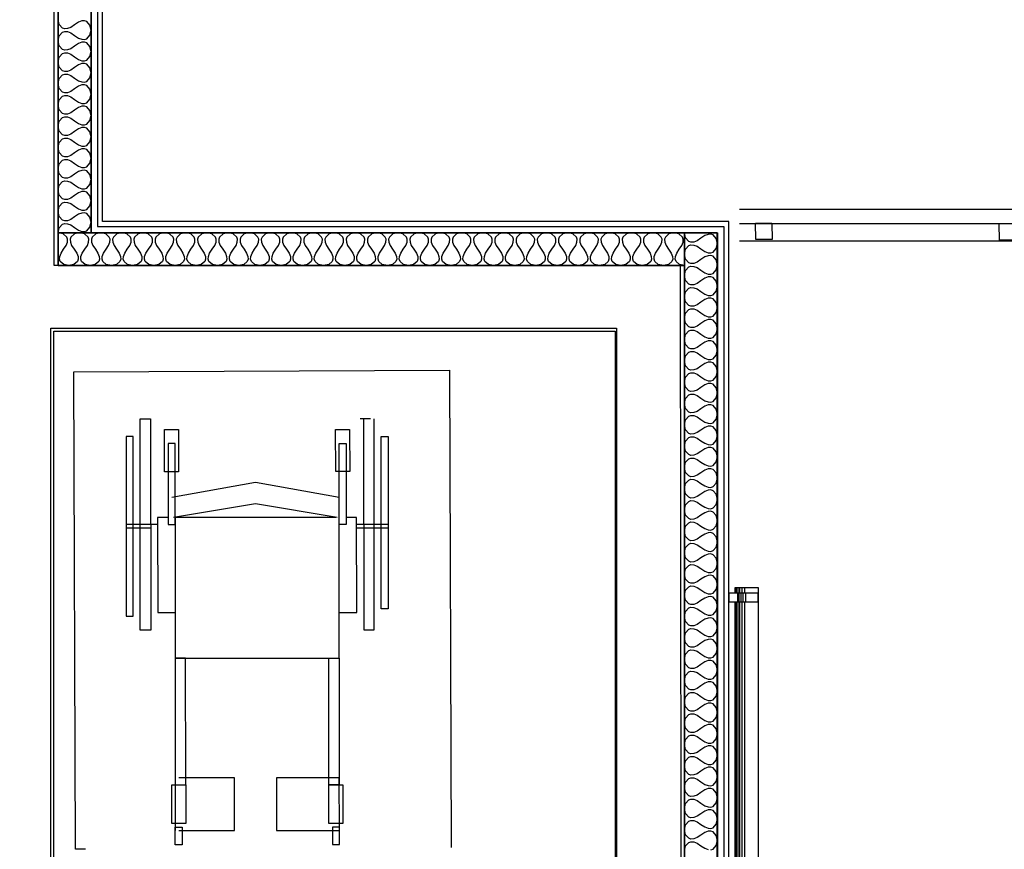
# Model space of a CAD drawing. Header units: millimetres. Extents: x -11.8 to 86.8, y 45.9 to 95.9.
# Tile 105 of 108: x 42.6 to 45.6, y 84.4 to 87. Entities that reach past the tile are written whole.
import ezdxf

# ---------------------------------------------------------------- set-up
doc = ezdxf.new("R2010")
doc.units = ezdxf.units.MM
doc.header["$MEASUREMENT"] = 0
doc.layers.add('CFO', color=6, linetype='Continuous')
doc.layers.add('Structure etage', color=7, linetype='Continuous')

# ---------------------------------------------------------------- blocks, each defined once
blk = doc.blocks.new('niepce7054')
for p, q in [((-0.6475, -0.0231), (-0.6303, -0.0231)), ((-0.6475, -0.0272), (-0.6303, -0.0272)), ((-0.6303, -0.0263), (-0.604, -0.0263)), ((-0.604, -0.0231), (0.604, -0.0231)), ((-0.604, -0.0272), (0.604, -0.0272)), ((0.604, -0.0263), (0.6303, -0.0263)), ((0.6303, -0.0231), (0.6475, -0.0231)), ((0.6303, -0.0272), (0.6475, -0.0272)), ((-0.6475, -0.0332), (-0.6303, -0.0332)), ((-0.6475, -0.04), (-0.6303, -0.04)), ((-0.6475, -0.0481), (-0.6303, -0.0481)), ((-0.6303, -0.0303), (-0.604, -0.0303)), ((-0.6303, -0.0364), (-0.604, -0.0364)), ((-0.6303, -0.0431), (-0.604, -0.0431)), ((-0.6303, -0.0512), (-0.604, -0.0512)), ((-0.604, -0.0332), (0.604, -0.0332)), ((-0.604, -0.04), (0.604, -0.04)), ((-0.604, -0.0481), (0.604, -0.0481)), ((0.604, -0.0303), (0.6303, -0.0303)), ((0.604, -0.0364), (0.6303, -0.0364)), ((0.604, -0.0431), (0.6303, -0.0431)), ((0.604, -0.0512), (0.6303, -0.0512)), ((0.6303, -0.0332), (0.6475, -0.0332)), ((0.6303, -0.04), (0.6475, -0.04)), ((0.6303, -0.0481), (0.6475, -0.0481))]:
    blk.add_line(p, q)
for points in [[(-0.6303, 0), (-0.604, 0), (-0.604, -0.09), (-0.6303, -0.09)], [(0.6303, 0), (0.604, 0), (0.604, -0.09), (0.6303, -0.09)]]:
    blk.add_lwpolyline(points, close=True)
for points in [[(-0.6303, -0.02), (-0.6475, -0.02), (-0.6475, -0.09), (0.6475, -0.09), (0.6475, -0.02), (0.6303, -0.02)], [(0.604, -0.02), (-0.604, -0.02)]]:
    blk.add_lwpolyline(points)
blk = doc.blocks.new('PD_16341')
at = {"layer": 'Structure etage', "color": 0}
for p, q in [((42.8305, -10.9616), (42.8625, -10.9615)), ((42.8308, -11.606), (42.8305, -10.9616)), ((42.8625, -10.9615), (42.8628, -11.606)), ((43.5343, -10.9612), (43.5023, -10.9612)), ((43.5129, -10.9612), (43.5132, -11.6057)), ((43.5452, -11.6057), (43.5449, -10.9612)), ((42.9052, -11.1226), (42.9051, -10.9937)), ((42.9051, -10.9937), (42.9478, -10.9937)), ((42.9478, -10.9937), (42.9479, -11.1226)), ((43.4277, -11.1224), (43.4276, -10.9935)), ((43.4276, -10.9935), (43.4703, -10.9935)), ((43.4703, -10.9935), (43.4704, -11.1224)), ((42.7879, -11.0153), (42.7881, -11.5631)), ((42.8092, -11.0153), (42.7879, -11.0153)), ((42.8094, -11.5631), (42.8092, -11.0153)), ((43.5665, -11.5412), (43.5663, -11.0149)), ((43.5663, -11.0149), (43.5876, -11.0149)), ((43.5876, -11.0149), (43.5879, -11.5412)), ((42.9371, -11.0367), (42.9158, -11.0367)), ((42.9158, -11.0367), (42.9159, -11.2838)), ((42.9373, -11.2837), (42.9371, -11.0367)), ((43.4383, -11.0365), (43.4596, -11.0364)), ((43.4384, -11.2835), (43.4383, -11.0365)), ((43.4596, -11.0364), (43.4598, -11.2835)), ((42.9479, -11.1226), (42.9052, -11.1226)), ((43.4704, -11.1224), (43.4277, -11.1224)), ((42.9159, -11.2623), (42.8839, -11.2623)), ((42.8839, -11.2623), (42.8841, -11.5523)), ((43.4278, -11.262), (42.9373, -11.2623)), ((42.9373, -11.2623), (42.9375, -11.6919)), ((43.4386, -11.6917), (43.4384, -11.262)), ((43.4917, -11.262), (43.4598, -11.262)), ((43.4919, -11.552), (43.4917, -11.262)), ((42.8839, -11.2838), (42.788, -11.2838)), ((42.8626, -11.2945), (42.788, -11.2946)), ((42.9159, -11.2838), (42.9373, -11.2837)), ((43.4598, -11.2835), (43.4384, -11.2835)), ((43.5877, -11.2834), (43.4918, -11.2835)), ((43.4918, -11.2942), (43.5877, -11.2942)), ((43.5879, -11.5412), (43.5665, -11.5412)), ((42.7881, -11.5631), (42.8094, -11.5631)), ((42.8841, -11.5523), (42.9374, -11.5523)), ((43.4386, -11.552), (43.4919, -11.552)), ((43.5132, -11.6057), (43.5452, -11.6057)), ((42.8628, -11.606), (42.8308, -11.606)), ((42.9375, -11.6919), (43.4386, -11.6917)), ((42.9375, -11.6919), (42.9376, -12.0786)), ((42.9695, -11.6919), (42.9375, -11.6919)), ((42.9696, -12.0786), (42.9695, -11.6919)), ((43.4068, -12.0784), (43.4066, -11.6917)), ((43.4066, -11.6917), (43.4386, -11.6917)), ((43.4386, -11.6917), (43.4388, -12.0784)), ((42.927, -12.1968), (42.927, -12.0786)), ((42.927, -12.0786), (42.9696, -12.0786)), ((42.9376, -12.0571), (42.9377, -12.2182)), ((42.9376, -12.0786), (42.9696, -12.0786)), ((43.1189, -12.057), (42.9483, -12.0571)), ((42.9696, -12.0786), (42.9697, -12.1967)), ((43.119, -12.2182), (43.1189, -12.057)), ((43.4388, -12.0569), (43.2469, -12.057)), ((43.2469, -12.057), (43.247, -12.2181)), ((43.4388, -12.0784), (43.4068, -12.0784)), ((43.4069, -12.1965), (43.4068, -12.0784)), ((43.4068, -12.0784), (43.4495, -12.0784)), ((43.4389, -12.218), (43.4388, -12.0569)), ((43.4495, -12.0784), (43.4495, -12.1965)), ((42.9697, -12.1967), (42.927, -12.1968)), ((43.4495, -12.1965), (43.4069, -12.1965)), ((42.9377, -12.2612), (42.9377, -12.2075)), ((42.9377, -12.2075), (42.959, -12.2075)), ((42.9484, -12.2182), (43.119, -12.2182)), ((42.959, -12.2075), (42.9591, -12.2612)), ((43.247, -12.2181), (43.4389, -12.218)), ((43.4176, -12.2073), (43.4176, -12.261)), ((43.4389, -12.2073), (43.4176, -12.2073)), ((43.4389, -12.261), (43.4389, -12.2073)), ((42.9591, -12.2612), (42.9377, -12.2612)), ((43.4176, -12.261), (43.4389, -12.261))]:
    blk.add_line(p, q, dxfattribs=at)
for points in [[(42.9272, -11.2002), (43.1825, -11.1547), (43.4378, -11.2)], [(42.9326, -11.2614), (43.1825, -11.2192), (43.4325, -11.2612), (43.4325, -11.2612)]]:
    blk.add_lwpolyline(points, dxfattribs=at)
blk = doc.blocks.new('PD_16413')
at = {"layer": 'Structure etage', "color": 0}
for p, q in [((44.6605, -10.3212), (46.4592, -10.3212)), ((44.6605, -10.3645), (46.4186, -10.3645)), ((44.6605, -10.4177), (46.3775, -10.4177))]:
    blk.add_line(p, q, dxfattribs=at)
for points in [[(44.7604, -10.4135), (44.7104, -10.4139), (44.71, -10.3639), (44.76, -10.3635), (44.7604, -10.4135)], [(45.5045, -10.4152), (45.4545, -10.4156), (45.4541, -10.3656), (45.5041, -10.3652), (45.5045, -10.4152)]]:
    blk.add_lwpolyline(points, dxfattribs=at)
blk = doc.blocks.new('PD_16455')
at = {"layer": 'Structure etage', "color": 0}
for points in [[(44.4931, -13.0615), (44.4931, -10.3935), (44.5931, -10.3935), (44.5931, -13.0615), (44.4931, -13.0615)], [(44.4931, -12.2806), (44.4962, -12.2652), (44.5056, -12.2544), (44.5126, -12.252), (44.5212, -12.2526), (44.5313, -12.2565), (44.5431, -12.2644), (44.5548, -12.2723), (44.5649, -12.2762)], [(44.5735, -12.2767), (44.5806, -12.2744), (44.5899, -12.2635), (44.5931, -12.2481), (44.5899, -12.2327), (44.5806, -12.2218), (44.5735, -12.2195), (44.5649, -12.22), (44.5548, -12.2239), (44.5431, -12.2318), (44.5313, -12.2397), (44.5212, -12.2436), (44.5126, -12.2442), (44.5056, -12.2418), (44.4962, -12.231), (44.4931, -12.2156), (44.4962, -12.2002), (44.5056, -12.1893), (44.5126, -12.187), (44.5212, -12.1875), (44.5313, -12.1914), (44.5431, -12.1993), (44.5548, -12.2072), (44.5649, -12.2111), (44.5735, -12.2116), (44.5806, -12.2093), (44.5899, -12.1984), (44.5931, -12.183), (44.5899, -12.1676), (44.5806, -12.1568), (44.5735, -12.1544), (44.5649, -12.155), (44.5548, -12.1589), (44.5431, -12.1668), (44.5313, -12.1746), (44.5212, -12.1786), (44.5126, -12.1791), (44.5056, -12.1768), (44.4962, -12.1659), (44.4931, -12.1505), (44.4962, -12.1351), (44.5056, -12.1242), (44.5126, -12.1219), (44.5212, -12.1224), (44.5313, -12.1263), (44.5431, -12.1342), (44.5548, -12.1421), (44.5649, -12.146), (44.5735, -12.1466), (44.5806, -12.1442), (44.5899, -12.1334), (44.5931, -12.118), (44.5899, -12.1026), (44.5806, -12.0917), (44.5735, -12.0894), (44.5649, -12.0899), (44.5548, -12.0938), (44.5431, -12.1017), (44.5313, -12.1096), (44.5212, -12.1135), (44.5126, -12.114), (44.5056, -12.1117), (44.4962, -12.1008), (44.4931, -12.0854), (44.4962, -12.07), (44.5056, -12.0591), (44.5126, -12.0568), (44.5212, -12.0573), (44.5313, -12.0613), (44.5431, -12.0692), (44.5548, -12.077), (44.5649, -12.081), (44.5735, -12.0815), (44.5806, -12.0792), (44.5899, -12.0683), (44.5931, -12.0529), (44.5899, -12.0375), (44.5806, -12.0266), (44.5735, -12.0243), (44.5649, -12.0248), (44.5548, -12.0287), (44.5431, -12.0366), (44.5313, -12.0445), (44.5212, -12.0484), (44.5126, -12.0489), (44.5056, -12.0466), (44.4962, -12.0358), (44.4931, -12.0203), (44.4962, -12.0049), (44.5056, -11.9941), (44.5126, -11.9918), (44.5212, -11.9923), (44.5313, -11.9962), (44.5431, -12.0041), (44.5548, -12.012), (44.5649, -12.0159), (44.5735, -12.0164), (44.5806, -12.0141), (44.5899, -12.0032), (44.5931, -11.9878), (44.5899, -11.9724), (44.5806, -11.9615), (44.5735, -11.9592), (44.5649, -11.9597), (44.5548, -11.9637), (44.5431, -11.9715), (44.5313, -11.9794), (44.5212, -11.9833), (44.5126, -11.9839), (44.5056, -11.9815), (44.4962, -11.9707), (44.4931, -11.9553), (44.4962, -11.9399), (44.5056, -11.929), (44.5126, -11.9267), (44.5212, -11.9272), (44.5313, -11.9311), (44.5431, -11.939), (44.5548, -11.9469), (44.5649, -11.9508), (44.5735, -11.9513), (44.5806, -11.949), (44.5899, -11.9381), (44.5931, -11.9227), (44.5899, -11.9073), (44.5806, -11.8965), (44.5735, -11.8941), (44.5649, -11.8947), (44.5548, -11.8986), (44.5431, -11.9065), (44.5313, -11.9144), (44.5212, -11.9183), (44.5126, -11.9188), (44.5056, -11.9165), (44.4962, -11.9056), (44.4931, -11.8902), (44.4962, -11.8748), (44.5056, -11.8639), (44.5126, -11.8616), (44.5212, -11.8621), (44.5313, -11.866), (44.5431, -11.8739), (44.5548, -11.8818), (44.5649, -11.8857), (44.5735, -11.8863), (44.5806, -11.8839), (44.5899, -11.8731), (44.5931, -11.8577), (44.5899, -11.8423), (44.5806, -11.8314), (44.5735, -11.8291), (44.5649, -11.8296), (44.5548, -11.8335), (44.5431, -11.8414), (44.5313, -11.8493), (44.5212, -11.8532), (44.5126, -11.8537), (44.5056, -11.8514), (44.4962, -11.8405), (44.4931, -11.8251), (44.4962, -11.8097), (44.5056, -11.7988), (44.5126, -11.7965), (44.5212, -11.797), (44.5313, -11.801), (44.5431, -11.8089), (44.5548, -11.8167), (44.5649, -11.8207), (44.5735, -11.8212), (44.5806, -11.8189), (44.5899, -11.808), (44.5931, -11.7926), (44.5899, -11.7772), (44.5806, -11.7663), (44.5735, -11.764), (44.5649, -11.7645), (44.5548, -11.7684), (44.5431, -11.7763), (44.5313, -11.7842), (44.5212, -11.7881), (44.5126, -11.7886), (44.5056, -11.7863), (44.4962, -11.7755), (44.4931, -11.7601), (44.4962, -11.7446), (44.5056, -11.7338), (44.5126, -11.7315), (44.5212, -11.732), (44.5313, -11.7359), (44.5431, -11.7438), (44.5548, -11.7517), (44.5649, -11.7556), (44.5735, -11.7561), (44.5806, -11.7538), (44.5899, -11.7429), (44.5931, -11.7275), (44.5899, -11.7121), (44.5806, -11.7012), (44.5735, -11.6989), (44.5649, -11.6994), (44.5548, -11.7034), (44.5431, -11.7112), (44.5313, -11.7191), (44.5212, -11.7231), (44.5126, -11.7236), (44.5056, -11.7213), (44.4962, -11.7104), (44.4931, -11.695), (44.4962, -11.6796), (44.5056, -11.6687), (44.5126, -11.6664), (44.5212, -11.6669), (44.5313, -11.6708), (44.5431, -11.6787), (44.5548, -11.6866), (44.5649, -11.6905), (44.5735, -11.691), (44.5806, -11.6887), (44.5899, -11.6778), (44.5931, -11.6624), (44.5899, -11.647), (44.5806, -11.6362), (44.5735, -11.6338), (44.5649, -11.6344), (44.5548, -11.6383), (44.5431, -11.6462), (44.5313, -11.6541), (44.5212, -11.658), (44.5126, -11.6585), (44.5056, -11.6562), (44.4962, -11.6453), (44.4931, -11.6299), (44.4962, -11.6145), (44.5056, -11.6036), (44.5126, -11.6013), (44.5212, -11.6018), (44.5313, -11.6057), (44.5431, -11.6136), (44.5548, -11.6215), (44.5649, -11.6254), (44.5735, -11.626), (44.5806, -11.6236), (44.5899, -11.6128), (44.5931, -11.5974), (44.5899, -11.582), (44.5806, -11.5711), (44.5735, -11.5688), (44.5649, -11.5693), (44.5548, -11.5732), (44.5431, -11.5811), (44.5313, -11.589), (44.5212, -11.5929), (44.5126, -11.5934), (44.5056, -11.5911), (44.4962, -11.5802), (44.4931, -11.5648), (44.4962, -11.5494), (44.5056, -11.5386), (44.5126, -11.5362), (44.5212, -11.5368), (44.5313, -11.5407), (44.5431, -11.5486), (44.5548, -11.5565), (44.5649, -11.5604), (44.5735, -11.5609), (44.5806, -11.5586), (44.5899, -11.5477), (44.5931, -11.5323), (44.5899, -11.5169), (44.5806, -11.506), (44.5735, -11.5037), (44.5649, -11.5042), (44.5548, -11.5081), (44.5431, -11.516), (44.5313, -11.5239), (44.5212, -11.5278), (44.5126, -11.5284), (44.5056, -11.526), (44.4962, -11.5152), (44.4931, -11.4998), (44.4962, -11.4844), (44.5056, -11.4735), (44.5126, -11.4712), (44.5212, -11.4717), (44.5313, -11.4756), (44.5431, -11.4835), (44.5548, -11.4914), (44.5649, -11.4953), (44.5735, -11.4958), (44.5806, -11.4935), (44.5899, -11.4826), (44.5931, -11.4672), (44.5899, -11.4518), (44.5806, -11.4409), (44.5735, -11.4386), (44.5649, -11.4391), (44.5548, -11.4431), (44.5431, -11.451), (44.5313, -11.4588), (44.5212, -11.4628), (44.5126, -11.4633), (44.5056, -11.461), (44.4962, -11.4501), (44.4931, -11.4347), (44.4962, -11.4193), (44.5056, -11.4084), (44.5126, -11.4061), (44.5212, -11.4066), (44.5313, -11.4105), (44.5431, -11.4184), (44.5548, -11.4263), (44.5649, -11.4302), (44.5735, -11.4307), (44.5806, -11.4284), (44.5899, -11.4176), (44.5931, -11.4021), (44.5899, -11.3867), (44.5806, -11.3759), (44.5735, -11.3736), (44.5649, -11.3741), (44.5548, -11.378), (44.5431, -11.3859), (44.5313, -11.3938), (44.5212, -11.3977), (44.5126, -11.3982), (44.5056, -11.3959), (44.4962, -11.385), (44.4931, -11.3696), (44.4962, -11.3542), (44.5056, -11.3433), (44.5126, -11.341), (44.5212, -11.3415), (44.5313, -11.3455), (44.5431, -11.3533), (44.5548, -11.3612), (44.5649, -11.3652), (44.5735, -11.3657), (44.5806, -11.3634), (44.5899, -11.3525), (44.5931, -11.3371), (44.5899, -11.3217), (44.5806, -11.3108), (44.5735, -11.3085), (44.5649, -11.309), (44.5548, -11.3129), (44.5431, -11.3208), (44.5313, -11.3287), (44.5212, -11.3326), (44.5126, -11.3331), (44.5056, -11.3308), (44.4962, -11.3199), (44.4931, -11.3045), (44.4962, -11.2891), (44.5056, -11.2783), (44.5126, -11.2759), (44.5212, -11.2765), (44.5313, -11.2804), (44.5431, -11.2883), (44.5548, -11.2962), (44.5649, -11.3001), (44.5735, -11.3006), (44.5806, -11.2983), (44.5899, -11.2874), (44.5931, -11.272), (44.5899, -11.2566), (44.5806, -11.2457), (44.5735, -11.2434), (44.5649, -11.2439), (44.5548, -11.2478), (44.5431, -11.2557), (44.5313, -11.2636), (44.5212, -11.2675), (44.5126, -11.2681), (44.5056, -11.2657), (44.4962, -11.2549), (44.4931, -11.2395), (44.4962, -11.2241), (44.5056, -11.2132), (44.5126, -11.2109), (44.5212, -11.2114), (44.5313, -11.2153), (44.5431, -11.2232), (44.5548, -11.2311), (44.5649, -11.235), (44.5735, -11.2355), (44.5806, -11.2332), (44.5899, -11.2223), (44.5931, -11.2069), (44.5899, -11.1915), (44.5806, -11.1807), (44.5735, -11.1783), (44.5649, -11.1789), (44.5548, -11.1828), (44.5431, -11.1907), (44.5313, -11.1985), (44.5212, -11.2025), (44.5126, -11.203), (44.5056, -11.2007), (44.4962, -11.1898), (44.4931, -11.1744), (44.4962, -11.159), (44.5056, -11.1481), (44.5126, -11.1458), (44.5212, -11.1463), (44.5313, -11.1502), (44.5431, -11.1581), (44.5548, -11.166), (44.5649, -11.1699), (44.5735, -11.1704), (44.5806, -11.1681), (44.5899, -11.1573), (44.5931, -11.1419), (44.5899, -11.1264), (44.5806, -11.1156), (44.5735, -11.1133), (44.5649, -11.1138), (44.5548, -11.1177), (44.5431, -11.1256), (44.5313, -11.1335), (44.5212, -11.1374), (44.5126, -11.1379), (44.5056, -11.1356), (44.4962, -11.1247), (44.4931, -11.1093), (44.4962, -11.0939), (44.5056, -11.083), (44.5126, -11.0807), (44.5212, -11.0812), (44.5313, -11.0852), (44.5431, -11.0931), (44.5548, -11.1009), (44.5649, -11.1049), (44.5735, -11.1054), (44.5806, -11.1031), (44.5899, -11.0922), (44.5931, -11.0768), (44.5899, -11.0614), (44.5806, -11.0505), (44.5735, -11.0482), (44.5649, -11.0487), (44.5548, -11.0526), (44.5431, -11.0605), (44.5313, -11.0684), (44.5212, -11.0723), (44.5126, -11.0728), (44.5056, -11.0705), (44.4962, -11.0597), (44.4931, -11.0442), (44.4962, -11.0288), (44.5056, -11.018), (44.5126, -11.0157), (44.5212, -11.0162), (44.5313, -11.0201), (44.5431, -11.028), (44.5548, -11.0359), (44.5649, -11.0398), (44.5735, -11.0403), (44.5806, -11.038), (44.5899, -11.0271), (44.5931, -11.0117), (44.5899, -10.9963), (44.5806, -10.9854), (44.5735, -10.9831), (44.5649, -10.9836), (44.5548, -10.9876), (44.5431, -10.9954), (44.5313, -11.0033), (44.5212, -11.0072), (44.5126, -11.0078), (44.5056, -11.0054), (44.4962, -10.9946), (44.4931, -10.9792), (44.4962, -10.9638), (44.5056, -10.9529), (44.5126, -10.9506), (44.5212, -10.9511), (44.5313, -10.955), (44.5431, -10.9629), (44.5548, -10.9708), (44.5649, -10.9747), (44.5735, -10.9752), (44.5806, -10.9729), (44.5899, -10.962), (44.5931, -10.9466), (44.5899, -10.9312), (44.5806, -10.9204), (44.5735, -10.918), (44.5649, -10.9186), (44.5548, -10.9225), (44.5431, -10.9304), (44.5313, -10.9383), (44.5212, -10.9422), (44.5126, -10.9427), (44.5056, -10.9404), (44.4962, -10.9295), (44.4931, -10.9141), (44.4962, -10.8987), (44.5056, -10.8878), (44.5126, -10.8855), (44.5212, -10.886), (44.5313, -10.8899), (44.5431, -10.8978), (44.5548, -10.9057), (44.5649, -10.9096), (44.5735, -10.9102), (44.5806, -10.9078), (44.5899, -10.897), (44.5931, -10.8816), (44.5899, -10.8662), (44.5806, -10.8553), (44.5735, -10.853), (44.5649, -10.8535), (44.5548, -10.8574), (44.5431, -10.8653), (44.5313, -10.8732), (44.5212, -10.8771), (44.5126, -10.8776), (44.5056, -10.8753), (44.4962, -10.8644), (44.4931, -10.849), (44.4962, -10.8336), (44.5056, -10.8227), (44.5126, -10.8204), (44.5212, -10.8209), (44.5313, -10.8249), (44.5431, -10.8328), (44.5548, -10.8406), (44.5649, -10.8446), (44.5735, -10.8451), (44.5806, -10.8428), (44.5899, -10.8319), (44.5931, -10.8165), (44.5899, -10.8011), (44.5806, -10.7902), (44.5735, -10.7879), (44.5649, -10.7884), (44.5548, -10.7923), (44.5431, -10.8002), (44.5313, -10.8081), (44.5212, -10.812), (44.5126, -10.8125), (44.5056, -10.8102), (44.4962, -10.7994), (44.4931, -10.784), (44.4962, -10.7685), (44.5056, -10.7577), (44.5126, -10.7554), (44.5212, -10.7559), (44.5313, -10.7598), (44.5431, -10.7677), (44.5548, -10.7756), (44.5649, -10.7795), (44.5735, -10.78), (44.5806, -10.7777), (44.5899, -10.7668), (44.5931, -10.7514), (44.5899, -10.736), (44.5806, -10.7251), (44.5735, -10.7228), (44.5649, -10.7233), (44.5548, -10.7273), (44.5431, -10.7351), (44.5313, -10.743), (44.5212, -10.747), (44.5126, -10.7475), (44.5056, -10.7452), (44.4962, -10.7343), (44.4931, -10.7189), (44.4962, -10.7035), (44.5056, -10.6926), (44.5126, -10.6903), (44.5212, -10.6908), (44.5313, -10.6947), (44.5431, -10.7026), (44.5548, -10.7105), (44.5649, -10.7144), (44.5735, -10.7149), (44.5806, -10.7126), (44.5899, -10.7017), (44.5931, -10.6863), (44.5899, -10.6709), (44.5806, -10.6601), (44.5735, -10.6577), (44.5649, -10.6583), (44.5548, -10.6622), (44.5431, -10.6701), (44.5313, -10.678), (44.5212, -10.6819), (44.5126, -10.6824), (44.5056, -10.6801), (44.4962, -10.6692), (44.4931, -10.6538), (44.4962, -10.6384), (44.5056, -10.6275), (44.5126, -10.6252), (44.5212, -10.6257), (44.5313, -10.6296), (44.5431, -10.6375), (44.5548, -10.6454), (44.5649, -10.6493), (44.5735, -10.6499), (44.5806, -10.6475), (44.5899, -10.6367), (44.5931, -10.6213), (44.5899, -10.6059), (44.5806, -10.595), (44.5735, -10.5927), (44.5649, -10.5932), (44.5548, -10.5971), (44.5431, -10.605), (44.5313, -10.6129), (44.5212, -10.6168), (44.5126, -10.6173), (44.5056, -10.615), (44.4962, -10.6041), (44.4931, -10.5887), (44.4962, -10.5733), (44.5056, -10.5625), (44.5126, -10.5601), (44.5212, -10.5607), (44.5313, -10.5646), (44.5431, -10.5725), (44.5548, -10.5804), (44.5649, -10.5843), (44.5735, -10.5848), (44.5806, -10.5825), (44.5899, -10.5716), (44.5931, -10.5562), (44.5899, -10.5408), (44.5806, -10.5299), (44.5735, -10.5276), (44.5649, -10.5281), (44.5548, -10.532), (44.5431, -10.5399), (44.5313, -10.5478), (44.5212, -10.5517), (44.5126, -10.5523), (44.5056, -10.5499), (44.4962, -10.5391), (44.4931, -10.5237), (44.4962, -10.5083), (44.5056, -10.4974), (44.5126, -10.4951), (44.5212, -10.4956), (44.5313, -10.4995), (44.5431, -10.5074), (44.5548, -10.5153), (44.5649, -10.5192), (44.5735, -10.5197), (44.5806, -10.5174), (44.5899, -10.5065), (44.5931, -10.4911), (44.5899, -10.4757), (44.5806, -10.4648), (44.5735, -10.4625), (44.5649, -10.463), (44.5548, -10.467), (44.5431, -10.4749), (44.5313, -10.4827), (44.5212, -10.4867), (44.5126, -10.4872), (44.5056, -10.4849), (44.4962, -10.474), (44.4931, -10.4586), (44.4962, -10.4432), (44.5056, -10.4323), (44.5126, -10.43), (44.5212, -10.4305), (44.5313, -10.4344), (44.5431, -10.4423), (44.5548, -10.4502), (44.5649, -10.4541), (44.5735, -10.4546), (44.5806, -10.4523), (44.5899, -10.4415), (44.5931, -10.426), (44.5899, -10.4106), (44.5806, -10.3998), (44.5735, -10.3975), (44.5649, -10.398), (44.5548, -10.4019), (44.5431, -10.4098), (44.5313, -10.4177), (44.5212, -10.4216), (44.5126, -10.4221), (44.5056, -10.4198), (44.4962, -10.4089), (44.4931, -10.3935)]]:
    blk.add_lwpolyline(points, dxfattribs=at)
blk = doc.blocks.new('PD_16456')
at = {"layer": 'Structure etage', "color": 0}
for points in [[(44.4931, -10.4931), (42.5805, -10.4931), (42.5805, -10.3935), (44.4931, -10.3935), (44.4931, -10.4931)], [(44.4931, -10.4931), (44.4777, -10.49), (44.4669, -10.4806), (44.4646, -10.4736), (44.4651, -10.4651), (44.469, -10.455), (44.4769, -10.4433), (44.4847, -10.4316), (44.4886, -10.4215), (44.4891, -10.413), (44.4868, -10.406), (44.476, -10.3966), (44.4607, -10.3935), (44.4453, -10.3966), (44.4345, -10.406), (44.4322, -10.413), (44.4327, -10.4215), (44.4366, -10.4316), (44.4444, -10.4433), (44.4523, -10.455), (44.4562, -10.4651), (44.4567, -10.4736), (44.4544, -10.4806), (44.4436, -10.49), (44.4282, -10.4931), (44.4129, -10.49), (44.4021, -10.4806), (44.3998, -10.4736), (44.4003, -10.4651), (44.4042, -10.455), (44.412, -10.4433), (44.4199, -10.4316), (44.4238, -10.4215), (44.4243, -10.413), (44.422, -10.406), (44.4112, -10.3966), (44.3958, -10.3935), (44.3805, -10.3966), (44.3696, -10.406), (44.3673, -10.413), (44.3679, -10.4215), (44.3718, -10.4316), (44.3796, -10.4433), (44.3875, -10.455), (44.3914, -10.4651), (44.3919, -10.4736), (44.3896, -10.4806), (44.3788, -10.49), (44.3634, -10.4931), (44.3481, -10.49), (44.3372, -10.4806), (44.3349, -10.4736), (44.3354, -10.4651), (44.3393, -10.455), (44.3472, -10.4433), (44.3551, -10.4316), (44.359, -10.4215), (44.3595, -10.413), (44.3572, -10.406), (44.3463, -10.3966), (44.331, -10.3935), (44.3156, -10.3966), (44.3048, -10.406), (44.3025, -10.413), (44.303, -10.4215), (44.3069, -10.4316), (44.3148, -10.4433), (44.3226, -10.455), (44.3265, -10.4651), (44.3271, -10.4736), (44.3247, -10.4806), (44.3139, -10.49), (44.2986, -10.4931), (44.2832, -10.49), (44.2724, -10.4806), (44.2701, -10.4736), (44.2706, -10.4651), (44.2745, -10.455), (44.2824, -10.4433), (44.2902, -10.4316), (44.2941, -10.4215), (44.2946, -10.413), (44.2923, -10.406), (44.2815, -10.3966), (44.2662, -10.3935), (44.2508, -10.3966), (44.24, -10.406), (44.2377, -10.413), (44.2382, -10.4215), (44.2421, -10.4316), (44.2499, -10.4433), (44.2578, -10.455), (44.2617, -10.4651), (44.2622, -10.4736), (44.2599, -10.4806), (44.2491, -10.49), (44.2337, -10.4931), (44.2184, -10.49), (44.2076, -10.4806), (44.2053, -10.4736), (44.2058, -10.4651), (44.2097, -10.455), (44.2175, -10.4433), (44.2254, -10.4316), (44.2293, -10.4215), (44.2298, -10.413), (44.2275, -10.406), (44.2167, -10.3966), (44.2013, -10.3935), (44.186, -10.3966), (44.1751, -10.406), (44.1728, -10.413), (44.1734, -10.4215), (44.1773, -10.4316), (44.1851, -10.4433), (44.193, -10.455), (44.1969, -10.4651), (44.1974, -10.4736), (44.1951, -10.4806), (44.1843, -10.49), (44.1689, -10.4931), (44.1536, -10.49), (44.1427, -10.4806), (44.1404, -10.4736), (44.1409, -10.4651), (44.1448, -10.455), (44.1527, -10.4433), (44.1606, -10.4316), (44.1645, -10.4215), (44.165, -10.413), (44.1627, -10.406), (44.1518, -10.3966), (44.1365, -10.3935), (44.1211, -10.3966), (44.1103, -10.406), (44.108, -10.413), (44.1085, -10.4215), (44.1124, -10.4316), (44.1203, -10.4433), (44.1281, -10.455), (44.132, -10.4651), (44.1326, -10.4736), (44.1303, -10.4806), (44.1194, -10.49), (44.1041, -10.4931), (44.0887, -10.49), (44.0779, -10.4806), (44.0756, -10.4736), (44.0761, -10.4651), (44.08, -10.455), (44.0879, -10.4433), (44.0957, -10.4316), (44.0996, -10.4215), (44.1001, -10.413), (44.0978, -10.406), (44.087, -10.3966), (44.0717, -10.3935), (44.0563, -10.3966), (44.0455, -10.406), (44.0432, -10.413), (44.0437, -10.4215), (44.0476, -10.4316), (44.0555, -10.4433), (44.0633, -10.455), (44.0672, -10.4651), (44.0677, -10.4736), (44.0654, -10.4806), (44.0546, -10.49), (44.0392, -10.4931), (44.0239, -10.49), (44.0131, -10.4806), (44.0108, -10.4736), (44.0113, -10.4651), (44.0152, -10.455), (44.023, -10.4433), (44.0309, -10.4316), (44.0348, -10.4215), (44.0353, -10.413), (44.033, -10.406), (44.0222, -10.3966), (44.0068, -10.3935), (43.9915, -10.3966), (43.9807, -10.406), (43.9783, -10.413), (43.9789, -10.4215), (43.9828, -10.4316), (43.9906, -10.4433), (43.9985, -10.455), (44.0024, -10.4651), (44.0029, -10.4736), (44.0006, -10.4806), (43.9898, -10.49), (43.9744, -10.4931), (43.9591, -10.49), (43.9482, -10.4806), (43.9459, -10.4736), (43.9464, -10.4651), (43.9503, -10.455), (43.9582, -10.4433), (43.9661, -10.4316), (43.97, -10.4215), (43.9705, -10.413), (43.9682, -10.406), (43.9573, -10.3966), (43.942, -10.3935), (43.9267, -10.3966), (43.9158, -10.406), (43.9135, -10.413), (43.914, -10.4215), (43.9179, -10.4316), (43.9258, -10.4433), (43.9336, -10.455), (43.9376, -10.4651), (43.9381, -10.4736), (43.9358, -10.4806), (43.9249, -10.49), (43.9096, -10.4931), (43.8942, -10.49), (43.8834, -10.4806), (43.8811, -10.4736), (43.8816, -10.4651), (43.8855, -10.455), (43.8934, -10.4433), (43.9012, -10.4316), (43.9051, -10.4215), (43.9057, -10.413), (43.9033, -10.406), (43.8925, -10.3966), (43.8772, -10.3935), (43.8618, -10.3966), (43.851, -10.406), (43.8487, -10.413), (43.8492, -10.4215), (43.8531, -10.4316), (43.861, -10.4433), (43.8688, -10.455), (43.8727, -10.4651), (43.8732, -10.4736), (43.8709, -10.4806), (43.8601, -10.49), (43.8448, -10.4931), (43.8294, -10.49), (43.8186, -10.4806), (43.8163, -10.4736), (43.8168, -10.4651), (43.8207, -10.455), (43.8285, -10.4433), (43.8364, -10.4316), (43.8403, -10.4215), (43.8408, -10.413), (43.8385, -10.406), (43.8277, -10.3966), (43.8123, -10.3935), (43.797, -10.3966), (43.7862, -10.406), (43.7839, -10.413), (43.7844, -10.4215), (43.7883, -10.4316), (43.7961, -10.4433), (43.804, -10.455), (43.8079, -10.4651), (43.8084, -10.4736), (43.8061, -10.4806), (43.7953, -10.49), (43.7799, -10.4931), (43.7646, -10.49), (43.7537, -10.4806), (43.7514, -10.4736), (43.752, -10.4651), (43.7559, -10.455), (43.7637, -10.4433), (43.7716, -10.4316), (43.7755, -10.4215), (43.776, -10.413), (43.7737, -10.406), (43.7629, -10.3966), (43.7475, -10.3935), (43.7322, -10.3966), (43.7213, -10.406), (43.719, -10.413), (43.7195, -10.4215), (43.7234, -10.4316), (43.7313, -10.4433), (43.7392, -10.455), (43.7431, -10.4651), (43.7436, -10.4736), (43.7413, -10.4806), (43.7304, -10.49), (43.7151, -10.4931), (43.6997, -10.49), (43.6889, -10.4806), (43.6866, -10.4736), (43.6871, -10.4651), (43.691, -10.455), (43.6989, -10.4433), (43.7067, -10.4316), (43.7106, -10.4215), (43.7112, -10.413), (43.7088, -10.406), (43.698, -10.3966), (43.6827, -10.3935), (43.6673, -10.3966), (43.6565, -10.406), (43.6542, -10.413), (43.6547, -10.4215), (43.6586, -10.4316), (43.6665, -10.4433), (43.6743, -10.455), (43.6782, -10.4651), (43.6787, -10.4736), (43.6764, -10.4806), (43.6656, -10.49), (43.6503, -10.4931), (43.6349, -10.49), (43.6241, -10.4806), (43.6218, -10.4736), (43.6223, -10.4651), (43.6262, -10.455), (43.634, -10.4433), (43.6419, -10.4316), (43.6458, -10.4215), (43.6463, -10.413), (43.644, -10.406), (43.6332, -10.3966), (43.6178, -10.3935), (43.6025, -10.3966), (43.5917, -10.406), (43.5894, -10.413), (43.5899, -10.4215), (43.5938, -10.4316), (43.6016, -10.4433), (43.6095, -10.455), (43.6134, -10.4651), (43.6139, -10.4736), (43.6116, -10.4806), (43.6008, -10.49), (43.5854, -10.4931), (43.5701, -10.49), (43.5592, -10.4806), (43.5569, -10.4736), (43.5575, -10.4651), (43.5614, -10.455), (43.5692, -10.4433), (43.5771, -10.4316), (43.581, -10.4215), (43.5815, -10.413), (43.5792, -10.406), (43.5684, -10.3966), (43.553, -10.3935), (43.5377, -10.3966), (43.5268, -10.406), (43.5245, -10.413), (43.525, -10.4215), (43.5289, -10.4316), (43.5368, -10.4433), (43.5447, -10.455), (43.5486, -10.4651), (43.5491, -10.4736), (43.5468, -10.4806), (43.5359, -10.49), (43.5206, -10.4931), (43.5052, -10.49), (43.4944, -10.4806), (43.4921, -10.4736), (43.4926, -10.4651), (43.4965, -10.455), (43.5044, -10.4433), (43.5122, -10.4316), (43.5161, -10.4215), (43.5167, -10.413), (43.5144, -10.406), (43.5035, -10.3966), (43.4882, -10.3935), (43.4728, -10.3966), (43.462, -10.406), (43.4597, -10.413), (43.4602, -10.4215), (43.4641, -10.4316), (43.472, -10.4433), (43.4798, -10.455), (43.4837, -10.4651), (43.4842, -10.4736), (43.4819, -10.4806), (43.4711, -10.49), (43.4558, -10.4931), (43.4404, -10.49), (43.4296, -10.4806), (43.4273, -10.4736), (43.4278, -10.4651), (43.4317, -10.455), (43.4396, -10.4433), (43.4474, -10.4316), (43.4513, -10.4215), (43.4518, -10.413), (43.4495, -10.406), (43.4387, -10.3966), (43.4233, -10.3935), (43.408, -10.3966), (43.3972, -10.406), (43.3949, -10.413), (43.3954, -10.4215), (43.3993, -10.4316), (43.4071, -10.4433), (43.415, -10.455), (43.4189, -10.4651), (43.4194, -10.4736), (43.4171, -10.4806), (43.4063, -10.49), (43.3909, -10.4931), (43.3756, -10.49), (43.3648, -10.4806), (43.3624, -10.4736), (43.363, -10.4651), (43.3669, -10.455), (43.3747, -10.4433), (43.3826, -10.4316), (43.3865, -10.4215), (43.387, -10.413), (43.3847, -10.406), (43.3739, -10.3966), (43.3585, -10.3935), (43.3432, -10.3966), (43.3323, -10.406), (43.33, -10.413), (43.3305, -10.4215), (43.3344, -10.4316), (43.3423, -10.4433), (43.3502, -10.455), (43.3541, -10.4651), (43.3546, -10.4736), (43.3523, -10.4806), (43.3414, -10.49), (43.3261, -10.4931), (43.3108, -10.49), (43.2999, -10.4806), (43.2976, -10.4736), (43.2981, -10.4651), (43.302, -10.455), (43.3099, -10.4433), (43.3177, -10.4316), (43.3217, -10.4215), (43.3222, -10.413), (43.3199, -10.406), (43.309, -10.3966), (43.2937, -10.3935), (43.2783, -10.3966), (43.2675, -10.406), (43.2652, -10.413), (43.2657, -10.4215), (43.2696, -10.4316), (43.2775, -10.4433), (43.2853, -10.455), (43.2892, -10.4651), (43.2898, -10.4736), (43.2874, -10.4806), (43.2766, -10.49), (43.2613, -10.4931), (43.2459, -10.49), (43.2351, -10.4806), (43.2328, -10.4736), (43.2333, -10.4651), (43.2372, -10.455), (43.2451, -10.4433), (43.2529, -10.4316), (43.2568, -10.4215), (43.2573, -10.413), (43.255, -10.406), (43.2442, -10.3966), (43.2289, -10.3935), (43.2135, -10.3966), (43.2027, -10.406), (43.2004, -10.413), (43.2009, -10.4215), (43.2048, -10.4316), (43.2126, -10.4433), (43.2205, -10.455), (43.2244, -10.4651), (43.2249, -10.4736), (43.2226, -10.4806), (43.2118, -10.49), (43.1964, -10.4931), (43.1811, -10.49), (43.1703, -10.4806), (43.168, -10.4736), (43.1685, -10.4651), (43.1724, -10.455), (43.1802, -10.4433), (43.1881, -10.4316), (43.192, -10.4215), (43.1925, -10.413), (43.1902, -10.406), (43.1794, -10.3966), (43.164, -10.3935), (43.1487, -10.3966), (43.1378, -10.406), (43.1355, -10.413), (43.136, -10.4215), (43.14, -10.4316), (43.1478, -10.4433), (43.1557, -10.455), (43.1596, -10.4651), (43.1601, -10.4736), (43.1578, -10.4806), (43.147, -10.49), (43.1316, -10.4931), (43.1163, -10.49), (43.1054, -10.4806), (43.1031, -10.4736), (43.1036, -10.4651), (43.1075, -10.455), (43.1154, -10.4433), (43.1233, -10.4316), (43.1272, -10.4215), (43.1277, -10.413), (43.1254, -10.406), (43.1145, -10.3966), (43.0992, -10.3935), (43.0838, -10.3966), (43.073, -10.406), (43.0707, -10.413), (43.0712, -10.4215), (43.0751, -10.4316), (43.083, -10.4433), (43.0908, -10.455), (43.0947, -10.4651), (43.0953, -10.4736), (43.0929, -10.4806), (43.0821, -10.49), (43.0668, -10.4931), (43.0514, -10.49), (43.0406, -10.4806), (43.0383, -10.4736), (43.0388, -10.4651), (43.0427, -10.455), (43.0506, -10.4433), (43.0584, -10.4316), (43.0623, -10.4215), (43.0628, -10.413), (43.0605, -10.406), (43.0497, -10.3966), (43.0344, -10.3935), (43.019, -10.3966), (43.0082, -10.406), (43.0059, -10.413), (43.0064, -10.4215), (43.0103, -10.4316), (43.0181, -10.4433), (43.026, -10.455), (43.0299, -10.4651), (43.0304, -10.4736), (43.0281, -10.4806), (43.0173, -10.49), (43.0019, -10.4931), (42.9866, -10.49), (42.9758, -10.4806), (42.9735, -10.4736), (42.974, -10.4651), (42.9779, -10.455), (42.9857, -10.4433), (42.9936, -10.4316), (42.9975, -10.4215), (42.998, -10.413), (42.9957, -10.406), (42.9849, -10.3966), (42.9695, -10.3935), (42.9542, -10.3966), (42.9433, -10.406), (42.941, -10.413), (42.9416, -10.4215), (42.9455, -10.4316), (42.9533, -10.4433), (42.9612, -10.455), (42.9651, -10.4651), (42.9656, -10.4736), (42.9633, -10.4806), (42.9525, -10.49), (42.9371, -10.4931), (42.9218, -10.49), (42.9109, -10.4806), (42.9086, -10.4736), (42.9091, -10.4651), (42.913, -10.455), (42.9209, -10.4433), (42.9288, -10.4316), (42.9327, -10.4215), (42.9332, -10.413), (42.9309, -10.406), (42.92, -10.3966), (42.9047, -10.3935), (42.8893, -10.3966), (42.8785, -10.406), (42.8762, -10.413), (42.8767, -10.4215), (42.8806, -10.4316), (42.8885, -10.4433), (42.8963, -10.455), (42.9002, -10.4651), (42.9008, -10.4736), (42.8985, -10.4806), (42.8876, -10.49), (42.8723, -10.4931), (42.8569, -10.49), (42.8461, -10.4806), (42.8438, -10.4736), (42.8443, -10.4651), (42.8482, -10.455), (42.8561, -10.4433), (42.8639, -10.4316), (42.8678, -10.4215), (42.8683, -10.413), (42.866, -10.406), (42.8552, -10.3966), (42.8399, -10.3935), (42.8245, -10.3966), (42.8137, -10.406), (42.8114, -10.413), (42.8119, -10.4215), (42.8158, -10.4316), (42.8237, -10.4433), (42.8315, -10.455), (42.8354, -10.4651), (42.8359, -10.4736), (42.8336, -10.4806), (42.8228, -10.49), (42.8074, -10.4931), (42.7921, -10.49), (42.7813, -10.4806), (42.779, -10.4736), (42.7795, -10.4651), (42.7834, -10.455), (42.7912, -10.4433), (42.7991, -10.4316), (42.803, -10.4215), (42.8035, -10.413), (42.8012, -10.406), (42.7904, -10.3966), (42.775, -10.3935), (42.7597, -10.3966), (42.7489, -10.406), (42.7465, -10.413), (42.7471, -10.4215), (42.751, -10.4316), (42.7588, -10.4433), (42.7667, -10.455), (42.7706, -10.4651), (42.7711, -10.4736), (42.7688, -10.4806), (42.758, -10.49), (42.7426, -10.4931), (42.7273, -10.49), (42.7164, -10.4806), (42.7141, -10.4736), (42.7146, -10.4651), (42.7185, -10.455), (42.7264, -10.4433), (42.7343, -10.4316), (42.7382, -10.4215), (42.7387, -10.413), (42.7364, -10.406), (42.7255, -10.3966), (42.7102, -10.3935), (42.6949, -10.3966), (42.684, -10.406), (42.6817, -10.413), (42.6822, -10.4215), (42.6861, -10.4316), (42.694, -10.4433), (42.7018, -10.455), (42.7058, -10.4651), (42.7063, -10.4736), (42.704, -10.4806), (42.6931, -10.49), (42.6778, -10.4931), (42.6624, -10.49), (42.6516, -10.4806), (42.6493, -10.4736), (42.6498, -10.4651), (42.6537, -10.455), (42.6616, -10.4433), (42.6694, -10.4316), (42.6733, -10.4215), (42.6739, -10.413), (42.6715, -10.406), (42.6607, -10.3966), (42.6454, -10.3935), (42.63, -10.3966), (42.6192, -10.406), (42.6169, -10.413), (42.6174, -10.4215), (42.6213, -10.4316), (42.6292, -10.4433), (42.637, -10.455), (42.6409, -10.4651), (42.6414, -10.4736), (42.6391, -10.4806), (42.6283, -10.49), (42.613, -10.4931), (42.5976, -10.49), (42.5868, -10.4806), (42.5845, -10.4736), (42.585, -10.4651), (42.5889, -10.455), (42.5967, -10.4433), (42.6046, -10.4316), (42.6085, -10.4215), (42.609, -10.413), (42.6067, -10.406), (42.5959, -10.3966), (42.5805, -10.3935)]]:
    blk.add_lwpolyline(points, dxfattribs=at)
blk = doc.blocks.new('PD_16457')
at = {"layer": 'Structure etage', "color": 0}
for points in [[(42.5805, -10.3935), (42.5805, -5.6035), (42.6805, -5.6035), (42.6805, -10.3935), (42.5805, -10.3935)], [(42.5805, -10.3935), (42.5837, -10.3781), (42.593, -10.3672), (42.6001, -10.3649), (42.6087, -10.3654), (42.6188, -10.3693), (42.6305, -10.3772), (42.6423, -10.3851), (42.6524, -10.389), (42.661, -10.3896), (42.668, -10.3872), (42.6774, -10.3763), (42.6805, -10.3609), (42.6774, -10.3455), (42.668, -10.3346), (42.661, -10.3323), (42.6524, -10.3328), (42.6423, -10.3367), (42.6305, -10.3446), (42.6188, -10.3525), (42.6087, -10.3565), (42.6001, -10.357), (42.593, -10.3546), (42.5837, -10.3438), (42.5805, -10.3283), (42.5837, -10.3129), (42.593, -10.302), (42.6001, -10.2997), (42.6087, -10.3002), (42.6188, -10.3042), (42.6305, -10.312), (42.6423, -10.3199), (42.6524, -10.3239), (42.661, -10.3244), (42.668, -10.3221), (42.6774, -10.3112), (42.6805, -10.2958), (42.6774, -10.2803), (42.668, -10.2694), (42.661, -10.2671), (42.6524, -10.2676), (42.6423, -10.2716), (42.6305, -10.2795), (42.6188, -10.2874), (42.6087, -10.2913), (42.6001, -10.2918), (42.593, -10.2895), (42.5837, -10.2786), (42.5805, -10.2632), (42.5837, -10.2477), (42.593, -10.2369), (42.6001, -10.2345), (42.6087, -10.2351), (42.6188, -10.239), (42.6305, -10.2469), (42.6423, -10.2548), (42.6524, -10.2587), (42.661, -10.2592), (42.668, -10.2569), (42.6774, -10.246), (42.6805, -10.2306), (42.6774, -10.2152), (42.668, -10.2043), (42.661, -10.202), (42.6524, -10.2025), (42.6423, -10.2064), (42.6305, -10.2143), (42.6188, -10.2222), (42.6087, -10.2261), (42.6001, -10.2266), (42.593, -10.2243), (42.5837, -10.2134), (42.5805, -10.198), (42.5837, -10.1826), (42.593, -10.1717), (42.6001, -10.1694), (42.6087, -10.1699), (42.6188, -10.1738), (42.6305, -10.1817), (42.6423, -10.1896), (42.6524, -10.1935), (42.661, -10.194), (42.668, -10.1917), (42.6774, -10.1808), (42.6805, -10.1654), (42.6774, -10.15), (42.668, -10.1391), (42.661, -10.1368), (42.6524, -10.1373), (42.6423, -10.1412), (42.6305, -10.1491), (42.6188, -10.157), (42.6087, -10.1609), (42.6001, -10.1615), (42.593, -10.1591), (42.5837, -10.1483), (42.5805, -10.1328), (42.5837, -10.1174), (42.593, -10.1065), (42.6001, -10.1042), (42.6087, -10.1047), (42.6188, -10.1086), (42.6305, -10.1165), (42.6423, -10.1244), (42.6524, -10.1284), (42.661, -10.1289), (42.668, -10.1266), (42.6774, -10.1157), (42.6805, -10.1002), (42.6774, -10.0848), (42.668, -10.0739), (42.661, -10.0716), (42.6524, -10.0721), (42.6423, -10.0761), (42.6305, -10.084), (42.6188, -10.0918), (42.6087, -10.0958), (42.6001, -10.0963), (42.593, -10.094), (42.5837, -10.0831), (42.5805, -10.0677), (42.5837, -10.0522), (42.593, -10.0414), (42.6001, -10.039), (42.6087, -10.0396), (42.6188, -10.0435), (42.6305, -10.0514), (42.6423, -10.0593), (42.6524, -10.0632), (42.661, -10.0637), (42.668, -10.0614), (42.6774, -10.0505), (42.6805, -10.0351), (42.6774, -10.0197), (42.668, -10.0088), (42.661, -10.0064), (42.6524, -10.007), (42.6423, -10.0109), (42.6305, -10.0188), (42.6188, -10.0267), (42.6087, -10.0306), (42.6001, -10.0311), (42.593, -10.0288), (42.5837, -10.0179), (42.5805, -10.0025), (42.5837, -9.9871), (42.593, -9.9762), (42.6001, -9.9739), (42.6087, -9.9744), (42.6188, -9.9783), (42.6305, -9.9862), (42.6423, -9.9941), (42.6524, -9.998), (42.661, -9.9985), (42.668, -9.9962), (42.6774, -9.9853), (42.6805, -9.9699), (42.6774, -9.9545), (42.668, -9.9436), (42.661, -9.9413), (42.6524, -9.9418), (42.6423, -9.9457), (42.6305, -9.9536), (42.6188, -9.9615), (42.6087, -9.9654), (42.6001, -9.9659), (42.593, -9.9636), (42.5837, -9.9527), (42.5805, -9.9373), (42.5837, -9.9219), (42.593, -9.911), (42.6001, -9.9087), (42.6087, -9.9092), (42.6188, -9.9131), (42.6305, -9.921), (42.6423, -9.9289), (42.6524, -9.9328), (42.661, -9.9334), (42.668, -9.931), (42.6774, -9.9202), (42.6805, -9.9047), (42.6774, -9.8893), (42.668, -9.8784), (42.661, -9.8761), (42.6524, -9.8766), (42.6423, -9.8805), (42.6305, -9.8884), (42.6188, -9.8963), (42.6087, -9.9003), (42.6001, -9.9008), (42.593, -9.8985), (42.5837, -9.8876), (42.5805, -9.8722), (42.5837, -9.8567), (42.593, -9.8458), (42.6001, -9.8435), (42.6087, -9.844), (42.6188, -9.848), (42.6305, -9.8559), (42.6423, -9.8638), (42.6524, -9.8677), (42.661, -9.8682), (42.668, -9.8659), (42.6774, -9.855), (42.6805, -9.8396), (42.6774, -9.8241), (42.668, -9.8133), (42.661, -9.8109), (42.6524, -9.8115), (42.6423, -9.8154), (42.6305, -9.8233), (42.6188, -9.8312), (42.6087, -9.8351), (42.6001, -9.8356), (42.593, -9.8333), (42.5837, -9.8224), (42.5805, -9.807), (42.5837, -9.7916), (42.593, -9.7807), (42.6001, -9.7784), (42.6087, -9.7789), (42.6188, -9.7828), (42.6305, -9.7907), (42.6423, -9.7986), (42.6524, -9.8025), (42.661, -9.803), (42.668, -9.8007), (42.6774, -9.7898), (42.6805, -9.7744), (42.6774, -9.759), (42.668, -9.7481), (42.661, -9.7458), (42.6524, -9.7463), (42.6423, -9.7502), (42.6305, -9.7581), (42.6188, -9.766), (42.6087, -9.7699), (42.6001, -9.7704), (42.593, -9.7681), (42.5837, -9.7572), (42.5805, -9.7418)]]:
    blk.add_lwpolyline(points, dxfattribs=at)

msp = doc.modelspace()

# ---------------------------------------------------------------- linework, layer by layer
at = {"layer": 'Structure etage', "color": 0}
for points in [[(41.7268, 90.9953), (41.7268, 91.1151), (42.8796, 91.1151), (42.8796, 86.3253), (44.7921, 86.3253), (44.7921, 83.6173), (44.6718, 83.6173), (44.6718, 83.6023), (44.8071, 83.6023), (44.8071, 86.3403), (44.7921, 86.3403), (42.8946, 86.3403), (42.8946, 91.1303), (42.8796, 91.1303), (41.7118, 91.1303), (41.7118, 90.9953), (41.7268, 90.9953)], [(42.7596, 90.9953), (42.7596, 86.2057), (44.6721, 86.2057), (44.6721, 83.6373), (44.7721, 83.6373), (44.7721, 86.3053), (44.6721, 86.3053), (42.8596, 86.3053), (42.8596, 91.0953), (42.7596, 91.0953), (41.7468, 91.0953), (41.7468, 90.9953), (42.7596, 90.9953)], [(42.5466, 90.7924), (42.5466, 84.8163), (42.5468, 84.8163), (42.5468, 84.6163), (42.5468, 84.6157), (42.5466, 84.6157), (42.5466, 84.0557), (42.851, 84.0557), (42.851, 84.264), (42.7458, 84.264), (42.7458, 86.0057), (44.4601, 86.0057), (44.4601, 84.2661), (44.4579, 84.2661), (43.8716, 84.2661), (43.8724, 84.0642), (44.4601, 84.0642), (44.4639, 83.6096), (44.5931, 83.5867), (44.6631, 83.5867), (44.6601, 86.2057), (42.7476, 86.2057), (42.7476, 90.9941)], [(44.4645, 86.0141), (44.4645, 84.2634), (42.7368, 84.2634), (42.7368, 86.0141), (44.4645, 86.0141)], [(42.8428, 84.4244), (42.8125, 84.4243), (42.8075, 85.8812), (43.9539, 85.8861), (43.959, 84.4292)]]:
    msp.add_lwpolyline(points, dxfattribs=at)

# ---------------------------------------------------------------- block references
at = {"layer": 'CFO', "xscale": -1, "rotation": 90}
msp.add_blockref('niepce7054', (44.8071, 84.5755), dxfattribs=at)
at = {"layer": 'Structure etage'}
for name in ['PD_16457', 'PD_16413', 'PD_16456', 'PD_16455', 'PD_16341']:
    msp.add_blockref(name, (0.1791, 96.6988), dxfattribs=at)

doc.saveas('drawing.dxf')
